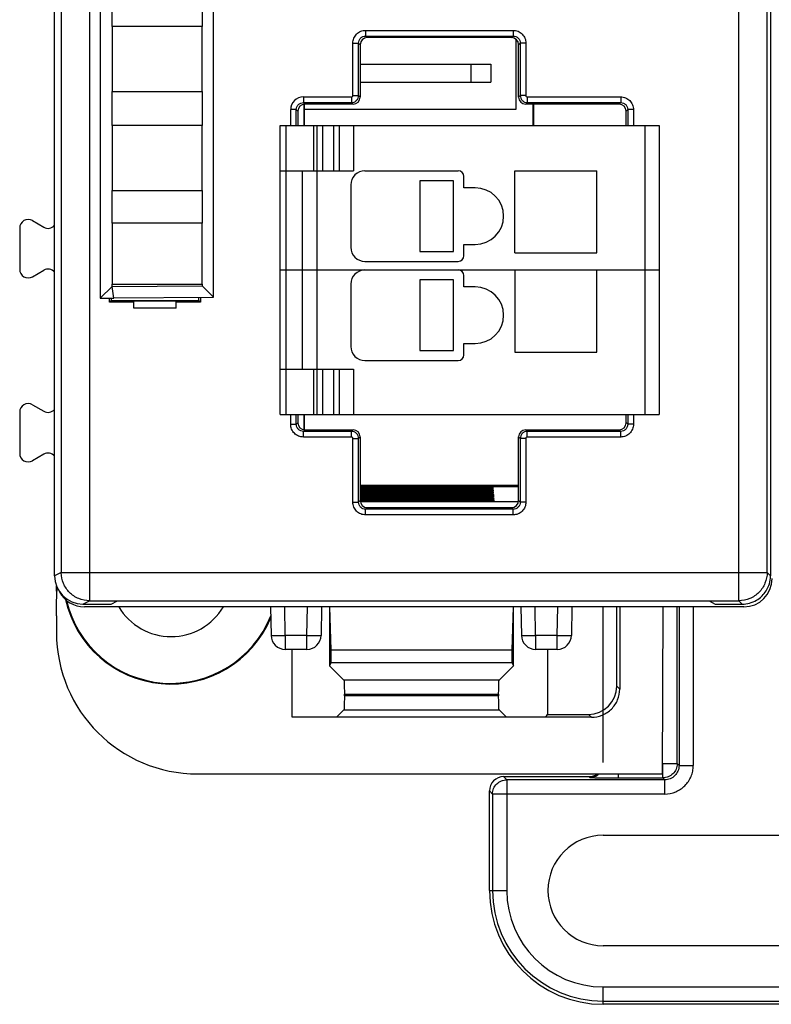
# Model space of a CAD drawing. Header units: millimetres. Extents: x 0 to 420, y 0 to 297.
# Tile 60 of 76: x 234 to 261, y 130 to 165. Entities that reach past the tile are written whole.
import ezdxf

# ---------------------------------------------------------------- set-up
doc = ezdxf.new("R2010")
doc.units = ezdxf.units.MM
doc.header["$LTSCALE"] = 23.1
doc.layers.get('0').update_dxf_attribs({"linetype": 'CONTINUOUS'})
doc.layers.add('1', color=7, linetype='CONTINUOUS')

msp = doc.modelspace()

# ---------------------------------------------------------------- linework, layer by layer
at = {"color": 9, "linetype": 'CONTINUOUS'}
for p, q in [((236.4791, 234.49753), (236.4791, 144.73331)), ((259.42546, 144.73331), (259.42546, 234.49753)), ((235.47926, 233.49757), (235.47926, 145.73327)), ((246.23704, 164.87642), (246.23704, 164.67654)), ((246.23704, 164.87642), (251.44958, 164.87642)), ((251.44958, 164.87642), (251.44958, 164.67654)), ((246.29316, 164.62042), (246.23704, 164.67654)), ((246.23704, 164.67654), (251.44958, 164.67654)), ((251.39346, 164.62042), (251.44958, 164.67654)), ((245.78731, 162.57638), (245.78731, 164.42669)), ((245.78731, 164.42669), (245.98719, 164.42669)), ((245.98719, 162.57639), (245.98719, 164.42669)), ((245.98719, 164.42669), (246.04331, 164.37057)), ((251.69943, 164.42669), (251.64331, 164.37057)), ((251.69943, 164.42669), (251.69943, 162.57639)), ((251.8993, 164.42669), (251.69943, 164.42669)), ((251.8993, 164.42669), (251.8993, 162.57638)), ((249.95114, 163.68042), (249.95114, 163.05042)), ((244.03704, 162.52642), (244.03704, 162.32654)), ((244.03704, 162.52642), (245.73735, 162.52642)), ((245.73734, 162.52642), (245.73734, 162.32654)), ((245.78731, 162.57639), (245.98719, 162.57639)), ((246.04331, 162.52027), (245.98719, 162.57639)), ((251.64331, 162.52027), (251.69943, 162.57639)), ((251.8993, 162.57639), (251.69943, 162.57639)), ((251.94927, 162.52642), (251.94927, 162.32654)), ((251.94927, 162.52642), (255.24958, 162.52642)), ((255.24958, 162.52642), (255.24958, 162.32654)), ((243.58731, 161.51542), (243.58731, 162.07669)), ((243.78719, 162.07669), (243.58731, 162.07669)), ((243.78719, 162.07669), (243.84331, 162.02057)), ((243.78719, 161.51542), (243.78719, 162.07669)), ((244.09316, 162.27042), (244.03704, 162.32654)), ((244.03704, 162.32654), (245.73734, 162.32654)), ((245.73734, 162.32654), (245.79346, 162.27042)), ((251.94927, 162.32654), (251.89316, 162.27042)), ((251.94927, 162.32654), (255.24958, 162.32654)), ((255.19346, 162.27042), (255.24958, 162.32654)), ((255.49943, 162.07669), (255.44331, 162.02057)), ((255.49943, 162.07669), (255.49943, 161.51542)), ((255.6993, 162.07669), (255.49943, 162.07669)), ((255.6993, 162.07669), (255.6993, 161.51542)), ((243.41114, 161.51542), (243.41114, 151.31542)), ((244.41114, 159.91542), (244.41114, 161.51542)), ((244.71114, 161.51542), (244.71114, 159.91542)), ((245.11114, 159.91542), (245.11114, 161.51542)), ((245.81114, 161.51542), (245.81114, 159.91542)), ((256.11114, 151.31542), (256.11114, 161.51542)), ((244.51114, 159.91542), (244.51114, 152.91542)), ((244.41114, 151.31542), (244.41114, 152.91542)), ((244.71114, 152.91542), (244.71114, 151.31542)), ((245.11114, 151.31542), (245.11114, 152.91542)), ((245.81114, 152.91542), (245.81114, 151.31542)), ((243.58731, 150.96415), (243.58731, 151.31542)), ((243.78719, 150.96415), (243.78719, 151.31542)), ((255.49943, 151.31542), (255.49943, 150.96415)), ((255.6993, 151.31542), (255.6993, 150.96415)), ((243.58731, 150.96415), (243.78719, 150.96415)), ((243.78719, 150.96415), (243.84331, 151.02027)), ((255.49943, 150.96415), (255.44331, 151.02027)), ((255.6993, 150.96415), (255.49943, 150.96415)), ((244.09316, 150.77042), (244.03704, 150.71431)), ((244.03704, 150.51443), (244.03704, 150.71431)), ((245.73734, 150.71431), (244.03704, 150.71431)), ((245.73734, 150.71431), (245.79346, 150.77042)), ((245.73734, 150.51443), (245.73734, 150.71431)), ((251.94927, 150.71431), (251.89316, 150.77042)), ((251.94927, 150.51443), (251.94927, 150.71431)), ((255.24958, 150.71431), (251.94927, 150.71431)), ((255.19346, 150.77042), (255.24958, 150.71431)), ((255.24958, 150.51443), (255.24958, 150.71431)), ((245.73735, 150.51443), (244.03704, 150.51443)), ((245.78731, 148.21415), (245.78731, 150.46446)), ((245.78731, 150.46446), (245.98719, 150.46446)), ((246.04331, 150.52057), (245.98719, 150.46446)), ((245.98719, 148.21415), (245.98719, 150.46446)), ((251.64331, 150.52057), (251.69943, 150.46446)), ((251.69943, 150.46446), (251.69943, 148.21415)), ((251.8993, 150.46446), (251.69943, 150.46446)), ((251.8993, 150.46446), (251.8993, 148.21415)), ((255.24958, 150.51443), (251.94927, 150.51443)), ((245.78731, 148.21415), (245.98719, 148.21415)), ((245.98719, 148.21415), (246.04331, 148.27027)), ((251.69943, 148.21415), (251.64331, 148.27027)), ((251.8993, 148.21415), (251.69943, 148.21415)), ((246.29316, 148.02042), (246.23704, 147.96431)), ((246.23704, 147.76443), (246.23704, 147.96431)), ((251.44958, 147.96431), (246.23704, 147.96431)), ((251.39346, 148.02042), (251.44958, 147.96431)), ((251.44958, 147.76443), (251.44958, 147.96431)), ((251.44958, 147.76443), (246.23704, 147.76443)), ((235.47926, 145.73327), (235.24331, 145.61531)), ((235.47926, 145.73327), (260.42542, 145.73327)), ((260.54331, 145.61538), (260.42542, 145.73333)), ((236.24331, 144.61542), (236.4791, 144.73331)), ((259.42546, 144.73331), (259.54335, 144.61542)), ((243.3957, 143.50707), (243.37804, 144.51542)), ((244.16048, 143.50707), (244.17808, 144.51542)), ((252.24363, 143.50707), (252.22596, 144.51542)), ((253.0084, 143.50707), (253.026, 144.51542)), ((257.24347, 138.97914), (257.24347, 144.51542)), ((257.31044, 144.51542), (257.31044, 138.91218)), ((257.81286, 144.51542), (257.81286, 138.91218)), ((243.39564, 143.50707), (243.39564, 143.01542)), ((244.16048, 143.50707), (243.3957, 143.50707)), ((244.1605, 143.01542), (244.1605, 143.50707)), ((252.24357, 143.50707), (252.24357, 143.01542)), ((253.0084, 143.50707), (252.24363, 143.50707)), ((253.00843, 143.01542), (253.00843, 143.50707)), ((250.95418, 141.93227), (245.4681, 141.93227)), ((255.11114, 141.71958), (255.2159, 141.61481)), ((250.93733, 141.379), (245.48495, 141.37563)), ((245.4681, 140.87794), (250.95418, 140.87794)), ((254.21651, 140.61542), (254.11175, 140.72018)), ((256.74105, 138.97914), (257.24347, 138.97914)), ((256.74105, 138.47672), (256.74105, 138.97914)), ((257.31044, 138.91218), (257.24347, 138.97914)), ((257.31044, 138.91218), (257.81286, 138.91218)), ((251.22423, 138.40975), (251.11356, 138.52042)), ((256.80802, 138.40975), (251.22423, 138.40975)), ((251.22423, 138.40975), (251.22423, 134.50042)), ((254.12871, 138.52042), (254.15518, 138.49396)), ((255.15985, 138.47672), (256.74105, 138.47672)), ((255.16003, 138.61542), (255.16003, 138.47672)), ((256.74105, 138.47672), (256.80802, 138.40975)), ((256.80802, 137.90733), (256.80802, 138.40975)), ((250.61114, 138.018), (250.72181, 137.90733)), ((256.80802, 137.90733), (250.72181, 137.90733)), ((250.72181, 137.90733), (250.72181, 134.50042)), ((250.61114, 134.50042), (251.22423, 134.50042)), ((254.63114, 131.09352), (266.69114, 131.09352)), ((254.63114, 130.48042), (254.63114, 131.09352)), ((254.63114, 130.59109), (266.69114, 130.59109))]:
    msp.add_line(p, q, dxfattribs=at)
at = {"color": 7, "linetype": 'CONTINUOUS'}
for p, q in [((235.24331, 145.61531), (235.24331, 233.61554)), ((260.42542, 145.73333), (260.42542, 233.49755)), ((260.54331, 233.61543), (260.54331, 145.61538)), ((236.86114, 224.813), (236.86114, 155.42027)), ((240.86114, 155.44905), (240.86114, 224.78006)), ((237.28126, 165.01542), (237.28126, 166.21542)), ((240.45701, 166.21542), (240.45701, 165.01542)), ((237.28114, 165.01542), (237.28114, 162.71542)), ((240.45714, 165.01542), (237.28114, 165.01542)), ((240.45714, 162.71542), (240.45714, 165.01542)), ((251.39346, 164.62042), (246.29316, 164.62042)), ((251.56114, 162.09542), (251.56114, 164.55558)), ((246.04331, 164.37057), (246.04331, 162.52027)), ((251.64331, 162.52027), (251.64331, 164.37057)), ((246.04331, 163.68042), (250.66614, 163.68042)), ((250.66614, 163.68042), (250.66614, 163.05042)), ((246.04331, 163.05042), (250.66614, 163.05042)), ((237.28114, 162.71542), (240.45714, 162.71542)), ((237.28126, 161.51542), (237.28126, 162.71542)), ((240.45701, 162.71542), (240.45701, 161.51542)), ((244.06114, 162.27042), (244.06114, 161.51542)), ((244.06114, 162.09542), (251.56114, 162.09542)), ((245.79346, 162.27042), (244.09316, 162.27042)), ((255.19346, 162.27042), (251.89316, 162.27042)), ((252.16114, 161.51542), (252.16114, 162.27042)), ((252.17423, 162.27042), (252.17423, 161.51542)), ((243.84331, 162.02057), (243.84331, 161.51542)), ((255.44331, 161.51542), (255.44331, 162.02057)), ((237.28114, 161.51542), (237.28114, 159.21542)), ((240.45714, 161.51542), (237.28114, 161.51542)), ((240.45714, 159.21542), (240.45714, 161.51542)), ((243.21114, 151.31542), (243.21114, 161.51542)), ((243.21114, 161.51542), (256.61114, 161.51542)), ((244.51114, 161.51542), (244.51114, 159.91542)), ((245.31114, 159.91542), (245.31114, 161.51542)), ((256.61114, 161.51542), (256.61114, 151.31542)), ((243.21114, 159.91542), (245.81114, 159.91542)), ((244.01114, 152.91542), (244.01114, 159.91542)), ((246.21114, 159.91542), (249.51114, 159.91542)), ((249.71114, 159.31542), (249.71114, 159.71542)), ((251.51114, 157.01542), (251.51114, 159.91542)), ((251.51114, 159.91542), (254.41114, 159.91542)), ((254.41114, 157.01542), (254.41114, 159.91542)), ((245.71114, 159.41542), (245.71114, 157.21542)), ((248.14644, 159.56542), (248.14644, 157.06542)), ((249.34644, 159.56542), (248.14644, 159.56542)), ((249.34644, 157.06542), (249.34644, 159.56542)), ((250.11114, 159.31542), (249.71114, 159.31542)), ((237.28114, 159.21542), (240.45714, 159.21542)), ((237.28126, 158.06542), (237.28126, 159.21542)), ((240.45701, 159.21542), (240.45701, 158.06542)), ((234.01114, 157.89589), (234.01114, 156.43496)), ((234.46107, 158.15565), (234.8612, 157.92464)), ((237.28114, 158.06542), (237.28114, 155.91542)), ((240.45714, 158.06542), (237.28114, 158.06542)), ((240.45714, 155.91542), (240.45714, 158.06542)), ((249.71114, 156.91542), (249.71114, 157.31542)), ((249.71114, 157.31542), (250.11114, 157.31542)), ((248.14644, 157.06542), (249.34644, 157.06542)), ((251.51114, 157.01542), (254.41114, 157.01542)), ((246.21114, 156.71542), (249.51114, 156.71542)), ((234.46107, 156.17519), (234.8612, 156.40621)), ((243.21114, 156.41542), (256.61114, 156.41542)), ((249.71114, 155.81542), (249.71114, 156.21542)), ((251.51114, 156.41542), (251.51114, 153.51542)), ((254.41114, 153.51542), (254.41114, 156.41542)), ((236.86114, 155.42027), (237.28128, 155.83557)), ((237.28114, 155.91542), (240.45714, 155.91542)), ((237.28128, 155.83557), (237.28126, 155.91542)), ((237.28128, 155.83557), (240.45675, 155.85147)), ((237.34392, 155.41542), (237.28128, 155.83557)), ((240.45701, 155.91542), (240.45699, 155.8532)), ((240.45699, 155.8532), (240.86114, 155.44905)), ((245.71114, 155.91542), (245.71114, 153.71542)), ((248.14644, 156.06542), (248.14644, 153.56542)), ((249.34644, 156.06542), (248.14644, 156.06542)), ((249.34644, 153.56542), (249.34644, 156.06542)), ((250.11114, 155.81542), (249.71114, 155.81542)), ((240.86114, 155.446), (237.34392, 155.41542)), ((240.34331, 155.34042), (240.34331, 155.4415)), ((240.40617, 155.44204), (240.40617, 155.27757)), ((236.86048, 155.41963), (237.34392, 155.41542)), ((237.18045, 155.27757), (237.18045, 155.41684)), ((237.24331, 155.34042), (237.18045, 155.27757)), ((238.04331, 155.27757), (237.18045, 155.27757)), ((237.24331, 155.4163), (237.24331, 155.34042)), ((237.24331, 155.34042), (240.34331, 155.34042)), ((238.04331, 155.06542), (238.04331, 155.30936)), ((239.54331, 155.30936), (238.04331, 155.30936)), ((239.54331, 155.06542), (239.54331, 155.30936)), ((240.40617, 155.27757), (239.54331, 155.27757)), ((240.40617, 155.27757), (240.34331, 155.34042)), ((239.54331, 155.06542), (238.04331, 155.06542)), ((249.71114, 153.41542), (249.71114, 153.81542)), ((249.71114, 153.81542), (250.11114, 153.81542)), ((248.14644, 153.56542), (249.34644, 153.56542)), ((251.51114, 153.51542), (254.41114, 153.51542)), ((246.21114, 153.21542), (249.51114, 153.21542)), ((243.21114, 152.91542), (245.81114, 152.91542)), ((244.51114, 152.91542), (244.51114, 151.31542)), ((245.31114, 151.31542), (245.31114, 152.91542)), ((234.46107, 151.65565), (234.8612, 151.42464)), ((234.01114, 151.39589), (234.01114, 149.93496)), ((243.21114, 151.31542), (256.61114, 151.31542)), ((243.84331, 151.31542), (243.84331, 151.02027)), ((244.06114, 151.31542), (244.06114, 150.77042)), ((255.44331, 151.02027), (255.44331, 151.31542)), ((244.09316, 150.77042), (245.79346, 150.77042)), ((251.89316, 150.77042), (255.19346, 150.77042)), ((246.04331, 150.52057), (246.04331, 148.27027)), ((251.64331, 148.27027), (251.64331, 150.52057)), ((234.8612, 149.90621), (234.46107, 149.67519)), ((246.04331, 148.81542), (251.64331, 148.81542)), ((246.04331, 148.77222), (251.65204, 148.77222)), ((246.04331, 148.74345), (250.73207, 148.74345)), ((250.73599, 148.68734), (246.04331, 148.68734)), ((246.04331, 148.66862), (250.7373, 148.66862)), ((250.74118, 148.61313), (246.04331, 148.61313)), ((246.04331, 148.59447), (250.74249, 148.59447)), ((250.74637, 148.53892), (246.04331, 148.53892)), ((246.04331, 148.52032), (250.74767, 148.52032)), ((250.73207, 148.74345), (250.73599, 148.68734)), ((250.7373, 148.66862), (250.74118, 148.61313)), ((250.74249, 148.59447), (250.74637, 148.53892)), ((250.74767, 148.52032), (250.75156, 148.46472)), ((250.75156, 148.46472), (246.04331, 148.46472)), ((246.04331, 148.44617), (250.75286, 148.44617)), ((250.75675, 148.39051), (246.04331, 148.39051)), ((246.04331, 148.37202), (250.75804, 148.37202)), ((250.76194, 148.31631), (246.04331, 148.31631)), ((246.04331, 148.29787), (250.76323, 148.29787)), ((250.76717, 148.24146), (246.04331, 148.24146)), ((251.64331, 148.22854), (246.04331, 148.22854)), ((250.75286, 148.44617), (250.75675, 148.39051)), ((250.75804, 148.37202), (250.76194, 148.31631)), ((250.76323, 148.29787), (250.76717, 148.24146)), ((246.29316, 148.02042), (251.39346, 148.02042)), ((235.31114, 145.06723), (235.31114, 145.24704)), ((235.33592, 145.18834), (235.3286, 145.06723)), ((236.4791, 144.73331), (259.42546, 144.73331)), ((237.24331, 144.61542), (237.46539, 144.72447)), ((258.38968, 144.71542), (237.44696, 144.71542)), ((258.37125, 144.72448), (258.59331, 144.61542)), ((236.24331, 144.61542), (237.24331, 144.61542)), ((259.60204, 144.51542), (236.30204, 144.51542)), ((242.87811, 144.51542), (242.89572, 143.5067)), ((244.67804, 144.51542), (244.66043, 143.5067)), ((244.96114, 144.51542), (244.96114, 142.43923)), ((245.01525, 142.99166), (244.96918, 144.51542)), ((251.45309, 144.51542), (251.40703, 142.99166)), ((251.46114, 142.43923), (251.46114, 144.51542)), ((251.72604, 144.51542), (251.74364, 143.5067)), ((253.52596, 144.51542), (253.50835, 143.5067)), ((254.63114, 139.02285), (254.63114, 144.51542)), ((255.11114, 141.71958), (255.11114, 144.51542)), ((255.2159, 144.51542), (255.2159, 141.61481)), ((256.72133, 138.61542), (256.74707, 144.51542)), ((258.59331, 144.61542), (259.54335, 144.61542)), ((235.31114, 144.20121), (235.31114, 143.60466)), ((244.15992, 143.01542), (243.39564, 143.01542)), ((243.63569, 140.61542), (243.63569, 143.01542)), ((245.01525, 142.54749), (245.01525, 142.99166)), ((251.40703, 142.99166), (245.01525, 142.99166)), ((251.40703, 142.99166), (251.40703, 142.54749)), ((253.00843, 143.01542), (252.24415, 143.01542)), ((252.66114, 143.01542), (252.66114, 140.72018)), ((245.01525, 142.54749), (244.96114, 142.43923)), ((244.96114, 142.43923), (245.4681, 141.93227)), ((245.01525, 142.54749), (251.40703, 142.54749)), ((250.95418, 141.93227), (251.46114, 142.43923)), ((251.40703, 142.54749), (251.46114, 142.43923)), ((245.48495, 141.43063), (250.93733, 141.43598)), ((245.48495, 141.37563), (245.48495, 141.43063)), ((250.93733, 141.43598), (250.93733, 141.379)), ((245.4681, 140.87794), (245.20558, 140.61542)), ((251.21669, 140.61542), (250.95418, 140.87794)), ((254.21651, 140.61542), (243.63569, 140.61542)), ((252.60877, 140.61542), (252.66114, 140.72018)), ((252.66114, 140.72018), (254.11175, 140.72018)), ((240.30038, 138.61542), (256.72133, 138.61542)), ((251.11356, 138.52042), (254.12871, 138.52042)), ((250.61114, 134.50042), (250.61114, 138.018)), ((254.63114, 136.45078), (266.69114, 136.45078)), ((266.69114, 132.55006), (254.63114, 132.55006)), ((266.69114, 130.48042), (254.63114, 130.48042))]:
    msp.add_line(p, q, dxfattribs=at)
at = {"color": 9, "linetype": 'CONTINUOUS'}
for centre, radius, start, end in [((244.03697, 162.07676), 0.44966, 89.991714, 180.00847), ((236.47936, 145.73343), 1.0001, 180.008735, 181.008444), ((254.63114, 134.50042), 3.90933, 180, 270), ((254.63114, 134.50042), 3.40691, 180, 270)]:
    msp.add_arc(centre, radius, start, end, dxfattribs=at)
at = {"color": 7, "linetype": 'CONTINUOUS'}
for centre, radius, start, end in [((246.21114, 159.41542), 0.5, 90, 180), ((249.51114, 159.71542), 0.2, 0, 90), ((250.11114, 158.31542), 1, 270, 90), ((246.21114, 157.21542), 0.5, 180, 270), ((249.51114, 156.91542), 0.2, 270, 360), ((246.21114, 155.91542), 0.5, 90, 180), ((249.51114, 156.21542), 0.2, 0, 90), ((250.11114, 154.81542), 1, 270, 90), ((246.21114, 153.71542), 0.5, 180, 270), ((249.51114, 153.41542), 0.2, 270, 360), ((259.60204, 145.51542), 1, 270, 360), ((259.53796, 145.61646), 1.00541, 340.060526, 354.903838), ((259.54656, 145.61549), 0.99675, 354.915156, 359.993427), ((236.30204, 145.51542), 1, 208.25221, 270), ((239.36114, 145.61542), 3.82444, 192.723304, 336.744791), ((239.36114, 145.61542), 3.8, 193.225021, 338.055598), ((259.53996, 145.61992), 1.00558, 300.038942, 313.585327), ((259.5502, 145.60855), 0.99029, 313.609909, 314.999309), ((239.36114, 145.61542), 2.15, 210.790192, 329.209808), ((243.39564, 143.51542), 0.5, 180.999998, 269.999923), ((244.1605, 143.51542), 0.5, 270.000086, 359.00004), ((252.24357, 143.51542), 0.5, 180.999962, 270.000005), ((253.00843, 143.51542), 0.5, 270, 359), ((254.63114, 134.50042), 1.95036, 90, 270), ((254.63114, 134.50042), 4.02, 180, 270)]:
    msp.add_arc(centre, radius, start, end, dxfattribs=at)
for centre, major_axis, ratio, start_param, end_param in [((246.29346, 164.37027), (0.17699, -0.17699), 0.99878277, 2.35680348, 3.92638183), ((251.39316, 164.37027), (0.17699, 0.17699), 0.99878277, -0.78478918, 0.78478918), ((245.79316, 162.52057), (-0.17699, 0.17699), 0.99878277, 8.63998878, 10.20956714), ((251.89346, 162.52057), (0.17699, 0.17699), 0.99878277, 8.63998878, 10.20956714), ((244.09346, 162.02027), (0.17699, -0.17699), 0.99878277, 2.35680348, 3.92638183), ((255.19316, 162.02027), (0.17699, 0.17699), 0.99878277, -0.78478918, 0.78478918), ((234.31118, 157.89573), (-0.15009, 0.25997), 0.9993912, 5.2362515, 7.33011912), ((235.01109, 158.18456), (-0.15009, 0.25997), 0.9993912, 8.37784415, 9.77672679), ((235.01109, 156.14628), (0.15009, 0.25997), 0.9993912, 5.93088331, 7.33011912), ((234.31118, 156.43512), (0.15009, 0.25997), 0.9993912, -4.18852647, -2.09465884), ((234.31118, 151.39573), (-0.15009, 0.25997), 0.9993912, -1.04693391, 1.04693391), ((235.01109, 151.68456), (-0.15009, 0.25997), 0.9993912, 8.37784405, 9.77672688), ((244.09346, 151.02057), (0.17699, 0.17699), 0.99878277, 2.35680348, 3.92638183), ((255.19316, 151.02057), (-0.17699, 0.17699), 0.99878277, -3.92638183, -2.35680348), ((245.79316, 150.52027), (-0.17699, -0.17699), 0.99878277, 2.35680348, 3.92638183), ((251.89346, 150.52027), (0.17699, -0.17699), 0.99878277, 8.63998878, 10.20956714), ((234.31118, 149.93512), (0.15009, 0.25997), 0.9993912, 2.09465914, 4.18852617), ((235.01109, 149.64628), (0.15009, 0.25997), 0.9993912, 5.93088361, 7.33011882), ((246.29346, 148.27057), (0.17699, 0.17699), 0.99878277, 2.35680348, 3.92638183), ((251.39316, 148.27057), (-0.17699, 0.17699), 0.99878277, -3.92638183, -2.35680348), ((236.24346, 145.61546), (0.89461, 0.44727), 0.99980964, 2.67805165, 4.24869568), ((240.3019, 143.60618), (3.52954, 3.52954), 0.99969546, 2.35632141, 3.9268639), ((254.11053, 141.72079), (-0.70797, 0.70797), 0.99878277, 2.35680348, 3.92638183), ((251.11371, 138.01785), (-0.35543, 0.35543), 0.99969546, -0.78524587, 0.78524587), ((254.12856, 139.023), (-0.35543, 0.35543), 0.99969546, -3.92683852, -3.30215299)]:
    msp.add_ellipse(centre, major_axis=major_axis, ratio=ratio, start_param=start_param, end_param=end_param, dxfattribs=at)
at = {"color": 9, "linetype": 'CONTINUOUS'}
for points, knots in [([(245.78731, 164.42669), (245.78715, 164.48517), (245.81067, 164.60347), (245.91076, 164.75294), (246.06026, 164.85311), (246.17856, 164.87642), (246.23704, 164.87642)], [0, 0, 0, 0, 0.24991409, 0.49998296, 0.75006623, 1, 1, 1, 1]), ([(251.44958, 164.87642), (251.50806, 164.87658), (251.62636, 164.85306), (251.77582, 164.75297), (251.87599, 164.60347), (251.8993, 164.48518), (251.8993, 164.42669)], [0, 0, 0, 0, 0.24991412, 0.49998299, 0.75006626, 1, 1, 1, 1]), ([(245.98723, 164.42669), (245.98711, 164.45919), (246.00032, 164.52479), (246.03734, 164.58044), (246.06026, 164.60347)], [0, 0, 0, 0, 0.50007702, 1, 1, 1, 1]), ([(246.06026, 164.60347), (246.08319, 164.62649), (246.13887, 164.66366), (246.20452, 164.67657), (246.23704, 164.67654)], [0, 0, 0, 0, 0.49978137, 1, 1, 1, 1]), ([(251.44958, 164.6765), (251.48208, 164.67662), (251.54768, 164.66341), (251.60333, 164.62639), (251.62635, 164.60347)], [0, 0, 0, 0, 0.50007702, 1, 1, 1, 1]), ([(251.62635, 164.60347), (251.64938, 164.58054), (251.68654, 164.52486), (251.69946, 164.45921), (251.69943, 164.42669)], [0, 0, 0, 0, 0.49978137, 1, 1, 1, 1]), ([(245.73734, 162.32655), (245.76981, 162.3265), (245.83528, 162.33999), (245.89093, 162.37687), (245.91393, 162.3998)], [0, 0, 0, 0, 0.49991672, 1, 1, 1, 1]), ([(245.73735, 162.52642), (245.75009, 162.52638), (245.77666, 162.53708), (245.78731, 162.56363), (245.78731, 162.57638)], [0, 0, 0, 0, 0.499899, 1, 1, 1, 1]), ([(245.91393, 162.3998), (245.93693, 162.42274), (245.97412, 162.47833), (245.98716, 162.54391), (245.98719, 162.57639)], [0, 0, 0, 0, 0.50007252, 1, 1, 1, 1]), ([(251.69944, 162.57639), (251.69938, 162.54392), (251.71287, 162.47845), (251.74976, 162.4228), (251.77269, 162.3998)], [0, 0, 0, 0, 0.49991672, 1, 1, 1, 1]), ([(251.77269, 162.3998), (251.79563, 162.3768), (251.85122, 162.33961), (251.91679, 162.32657), (251.94927, 162.32654)], [0, 0, 0, 0, 0.50007252, 1, 1, 1, 1]), ([(251.8993, 162.57638), (251.89927, 162.56364), (251.90997, 162.53707), (251.93652, 162.52642), (251.94927, 162.52642)], [0, 0, 0, 0, 0.499899, 1, 1, 1, 1]), ([(255.24958, 162.52642), (255.30806, 162.52658), (255.42636, 162.50306), (255.57583, 162.40297), (255.676, 162.25347), (255.6993, 162.13517), (255.6993, 162.07669)], [0, 0, 0, 0, 0.24991409, 0.49998296, 0.75006623, 1, 1, 1, 1]), ([(243.78719, 162.07669), (243.78716, 162.10922), (243.80006, 162.17489), (243.83732, 162.23047), (243.8603, 162.25344)], [0, 0, 0, 0, 0.50035008, 1, 1, 1, 1]), ([(243.8603, 162.25344), (243.88327, 162.27641), (243.93882, 162.31374), (244.00452, 162.32657), (244.03704, 162.32654)], [0, 0, 0, 0, 0.49976204, 1, 1, 1, 1]), ([(255.24958, 162.3265), (255.28208, 162.32662), (255.34768, 162.31341), (255.40333, 162.27639), (255.42635, 162.25347)], [0, 0, 0, 0, 0.50007702, 1, 1, 1, 1]), ([(255.42635, 162.25347), (255.44938, 162.23054), (255.48654, 162.17486), (255.49946, 162.10921), (255.49943, 162.07669)], [0, 0, 0, 0, 0.49978137, 1, 1, 1, 1]), ([(244.03704, 150.51443), (243.97856, 150.51426), (243.86026, 150.53779), (243.71079, 150.63787), (243.61062, 150.78737), (243.58731, 150.90567), (243.58731, 150.96415)], [0, 0, 0, 0, 0.24991409, 0.49998296, 0.75006623, 1, 1, 1, 1]), ([(243.86026, 150.78738), (243.83724, 150.8103), (243.80007, 150.86599), (243.78716, 150.93163), (243.78719, 150.96415)], [0, 0, 0, 0, 0.49978137, 1, 1, 1, 1]), ([(255.6993, 150.96415), (255.69947, 150.90568), (255.67595, 150.78738), (255.57586, 150.63791), (255.42636, 150.53774), (255.30806, 150.51443), (255.24958, 150.51443)], [0, 0, 0, 0, 0.24991412, 0.49998299, 0.75006626, 1, 1, 1, 1]), ([(255.49939, 150.96415), (255.49951, 150.93165), (255.4863, 150.86605), (255.44928, 150.8104), (255.42635, 150.78738)], [0, 0, 0, 0, 0.50007702, 1, 1, 1, 1]), ([(244.03704, 150.71435), (244.00454, 150.71422), (243.93894, 150.72744), (243.88329, 150.76445), (243.86026, 150.78738)], [0, 0, 0, 0, 0.50007702, 1, 1, 1, 1]), ([(245.91393, 150.64104), (245.89099, 150.66405), (245.8354, 150.70124), (245.76982, 150.71427), (245.73734, 150.71431)], [0, 0, 0, 0, 0.50007252, 1, 1, 1, 1]), ([(245.98718, 150.46446), (245.98723, 150.49692), (245.97375, 150.56239), (245.93686, 150.61805), (245.91393, 150.64104)], [0, 0, 0, 0, 0.49991672, 1, 1, 1, 1]), ([(251.77269, 150.64104), (251.74968, 150.6181), (251.7125, 150.56251), (251.69946, 150.49694), (251.69943, 150.46446)], [0, 0, 0, 0, 0.50007252, 1, 1, 1, 1]), ([(251.94927, 150.7143), (251.91681, 150.71435), (251.85134, 150.70086), (251.79568, 150.66398), (251.77269, 150.64104)], [0, 0, 0, 0, 0.49991672, 1, 1, 1, 1]), ([(255.42635, 150.78738), (255.40343, 150.76435), (255.34774, 150.72719), (255.2821, 150.71427), (255.24958, 150.71431)], [0, 0, 0, 0, 0.49978137, 1, 1, 1, 1]), ([(245.78731, 150.46446), (245.78735, 150.47721), (245.77665, 150.50378), (245.7501, 150.51443), (245.73735, 150.51443)], [0, 0, 0, 0, 0.499899, 1, 1, 1, 1]), ([(251.94927, 150.51443), (251.93652, 150.51446), (251.90996, 150.50377), (251.8993, 150.47721), (251.8993, 150.46446)], [0, 0, 0, 0, 0.499899, 1, 1, 1, 1]), ([(246.23704, 147.76443), (246.17856, 147.76426), (246.06026, 147.78778), (245.91079, 147.88787), (245.81062, 148.03737), (245.78731, 148.15567), (245.78731, 148.21415)], [0, 0, 0, 0, 0.24991412, 0.49998299, 0.75006626, 1, 1, 1, 1]), ([(246.06026, 148.03738), (246.03724, 148.0603), (246.00007, 148.11599), (245.98716, 148.18163), (245.98719, 148.21415)], [0, 0, 0, 0, 0.49978137, 1, 1, 1, 1]), ([(251.8993, 148.21415), (251.89947, 148.15567), (251.87595, 148.03737), (251.77586, 147.88791), (251.62636, 147.78774), (251.50806, 147.76443), (251.44958, 147.76443)], [0, 0, 0, 0, 0.24991409, 0.49998296, 0.75006623, 1, 1, 1, 1]), ([(251.69939, 148.21415), (251.69951, 148.18165), (251.6863, 148.11605), (251.64928, 148.0604), (251.62635, 148.03738)], [0, 0, 0, 0, 0.50007702, 1, 1, 1, 1]), ([(246.23704, 147.96435), (246.20454, 147.96422), (246.13894, 147.97744), (246.08329, 148.01445), (246.06026, 148.03738)], [0, 0, 0, 0, 0.50007702, 1, 1, 1, 1]), ([(251.62635, 148.03738), (251.60343, 148.01435), (251.54774, 147.97719), (251.4821, 147.96427), (251.44958, 147.96431)], [0, 0, 0, 0, 0.49978137, 1, 1, 1, 1]), ([(235.77216, 145.02625), (235.68222, 145.1162), (235.53561, 145.33276), (235.48165, 145.58866), (235.47941, 145.71582)], [0, 0, 0, 0, 0.50003242, 1, 1, 1, 1]), ([(260.42542, 145.7333), (260.42541, 145.60324), (260.37365, 145.34054), (260.22448, 145.11819), (260.13251, 145.02622)], [0, 0, 0, 0, 0.49999239, 1, 1, 1, 1]), ([(236.4791, 144.73331), (236.34907, 144.73333), (236.08641, 144.78512), (235.86411, 144.93429), (235.77216, 145.02625)], [0, 0, 0, 0, 0.49998098, 1, 1, 1, 1]), ([(260.13251, 145.02622), (260.04055, 144.93426), (259.8182, 144.78509), (259.55551, 144.73332), (259.42546, 144.73331)], [0, 0, 0, 0, 0.50000613, 1, 1, 1, 1]), ([(242.89572, 143.5067), (242.89574, 143.50584), (242.90067, 143.50602), (242.9063, 143.50474), (242.91909, 143.50456), (242.93518, 143.50391), (242.95626, 143.50358), (242.99232, 143.50315), (243.02148, 143.50308), (243.0422, 143.50308)], [0, 0, 0, 0, 0.01745489, 0.06685373, 0.14825212, 0.26101821, 0.40408794, 0.57628758, 1, 1, 1, 1]), ([(243.0422, 143.50308), (243.06744, 143.50308), (243.18528, 143.50352), (243.3031, 143.50508), (243.39568, 143.5067)], [0, 0, 0, 0, 0.21425581, 1, 1, 1, 1]), ([(244.16047, 143.5067), (244.19298, 143.50613), (244.3108, 143.50429), (244.42864, 143.50308), (244.51398, 143.50308)], [0, 0, 0, 0, 0.27586853, 1, 1, 1, 1]), ([(244.51398, 143.50308), (244.53469, 143.50308), (244.56386, 143.50315), (244.59992, 143.50358), (244.621, 143.50391), (244.63708, 143.50456), (244.64987, 143.50474), (244.65548, 143.50602), (244.66042, 143.50585), (244.66043, 143.5067)], [0, 0, 0, 0, 0.42382976, 0.59606134, 0.73914347, 0.85189928, 0.93326214, 0.98260593, 1, 1, 1, 1]), ([(251.74364, 143.5067), (251.74365, 143.50585), (251.74859, 143.50602), (251.7542, 143.50474), (251.76699, 143.50456), (251.78308, 143.50391), (251.80415, 143.50358), (251.84021, 143.50315), (251.86938, 143.50308), (251.8901, 143.50308)], [0, 0, 0, 0, 0.01739409, 0.06673792, 0.14810081, 0.26085662, 0.40393874, 0.57617031, 1, 1, 1, 1]), ([(251.8901, 143.50308), (251.91534, 143.50308), (252.03319, 143.50352), (252.15102, 143.50508), (252.2436, 143.5067)], [0, 0, 0, 0, 0.21424845, 1, 1, 1, 1]), ([(253.0084, 143.5067), (253.0409, 143.50613), (253.15871, 143.50429), (253.27655, 143.50308), (253.36187, 143.50308)], [0, 0, 0, 0, 0.27586307, 1, 1, 1, 1]), ([(253.36187, 143.50308), (253.38259, 143.50308), (253.41176, 143.50315), (253.44782, 143.50358), (253.46889, 143.50391), (253.48498, 143.50456), (253.49777, 143.50474), (253.5034, 143.50602), (253.50834, 143.50584), (253.50835, 143.5067)], [0, 0, 0, 0, 0.42371242, 0.59591206, 0.73898179, 0.85174788, 0.93314627, 0.98254511, 1, 1, 1, 1]), ([(257.24347, 138.97914), (257.24345, 138.9138), (257.21729, 138.78169), (257.10542, 138.61477), (256.9385, 138.50291), (256.80639, 138.47674), (256.74105, 138.47672)], [0, 0, 0, 0, 0.2500192, 0.50000016, 0.74998105, 1, 1, 1, 1]), ([(256.80802, 137.90733), (256.93872, 137.9072), (257.20291, 137.95998), (257.53653, 138.1833), (257.72355, 138.46272), (257.79996, 138.71479), (257.81262, 138.84651), (257.81286, 138.91218)], [0, 0, 0, 0, 0.24975512, 0.49933094, 0.74905372, 0.87451906, 1, 1, 1, 1]), ([(257.31044, 138.91218), (257.31046, 138.84681), (257.2844, 138.71464), (257.17246, 138.54772), (257.00549, 138.43596), (256.87338, 138.40973), (256.80802, 138.40975)], [0, 0, 0, 0, 0.25006274, 0.50005891, 0.74992501, 1, 1, 1, 1]), ([(250.72181, 137.90733), (250.72183, 137.97267), (250.74799, 138.10478), (250.85986, 138.2717), (251.02678, 138.38357), (251.15889, 138.40973), (251.22423, 138.40975)], [0, 0, 0, 0, 0.2500192, 0.50000016, 0.74998105, 1, 1, 1, 1]), ([(254.15518, 138.49396), (254.21421, 138.49397), (254.33297, 138.51607), (254.43725, 138.57683), (254.48215, 138.6151)], [0, 0, 0, 0, 0.50014357, 1, 1, 1, 1]), ([(254.15518, 138.49396), (254.15569, 138.49343), (254.15803, 138.49293), (254.16232, 138.49206), (254.16916, 138.49131), (254.18277, 138.49007), (254.20558, 138.4887), (254.23958, 138.48715), (254.28224, 138.48567), (254.33316, 138.48425), (254.39187, 138.48291), (254.48405, 138.48119), (254.61402, 138.47941), (254.78416, 138.47788), (254.9684, 138.47693), (255.09524, 138.47672), (255.15985, 138.47672)], [0, 0, 0, 0, 0.00218335, 0.00664544, 0.01342523, 0.02251465, 0.04755061, 0.08153045, 0.12411843, 0.1749562, 0.23356183, 0.29937249, 0.45011528, 0.62146601, 0.80717532, 1, 1, 1, 1])]:
    msp.add_open_spline(points, degree=3, knots=knots, dxfattribs=at)
at = {"color": 7, "linetype": 'CONTINUOUS'}
for points, knots in [([(235.31114, 144.20121), (235.31114, 144.34559), (235.31395, 144.63429), (235.31948, 144.92315), (235.32866, 145.06723)], [0, 0, 0, 0, 0.50000163, 1, 1, 1, 1]), ([(259.54335, 144.61542), (259.63037, 144.61542), (259.80515, 144.63835), (259.968, 144.70587), (260.04335, 144.7494)], [0, 0, 0, 0, 0.49999974, 1, 1, 1, 1]), ([(245.4681, 141.93227), (245.46911, 141.93126), (245.47013, 141.92674), (245.47179, 141.91842), (245.47323, 141.9053), (245.47552, 141.8795), (245.47789, 141.83715), (245.47935, 141.80066), (245.48005, 141.77991)], [0, 0, 0, 0, 0.02812307, 0.08482247, 0.17040165, 0.28434749, 0.59331124, 1, 1, 1, 1]), ([(250.94222, 141.77991), (250.94292, 141.80066), (250.94438, 141.83715), (250.94675, 141.8795), (250.94904, 141.9053), (250.95048, 141.91842), (250.95215, 141.92674), (250.95316, 141.93126), (250.95418, 141.93227)], [0, 0, 0, 0, 0.40668875, 0.7156525, 0.82959834, 0.91517752, 0.97187693, 1, 1, 1, 1]), ([(245.48005, 141.77991), (245.4809, 141.7545), (245.48404, 141.63681), (245.48499, 141.51906), (245.48497, 141.42674)], [0, 0, 0, 0, 0.21589464, 1, 1, 1, 1]), ([(250.93737, 141.44287), (250.93738, 141.47377), (250.9378, 141.58613), (250.93948, 141.6985), (250.94222, 141.77991)], [0, 0, 0, 0, 0.27504757, 1, 1, 1, 1]), ([(254.21647, 140.61542), (254.34648, 140.61542), (254.60935, 140.66731), (254.94147, 140.88985), (255.16401, 141.22197), (255.2159, 141.48484), (255.2159, 141.61485)], [0, 0, 0, 0, 0.2500361, 0.50000016, 0.74996414, 1, 1, 1, 1]), ([(245.48491, 141.37163), (245.48491, 141.30975), (245.48433, 141.21987), (245.48225, 141.10536), (245.48026, 141.03226), (245.47782, 140.97167), (245.47547, 140.92994), (245.47318, 140.90453), (245.47175, 140.8916), (245.4701, 140.88341), (245.4691, 140.87894), (245.4681, 140.87794)], [0, 0, 0, 0, 0.37535201, 0.54521235, 0.69476541, 0.81889661, 0.91321167, 0.94795232, 0.97405654, 0.99139006, 1, 1, 1, 1]), ([(250.95418, 140.87794), (250.95315, 140.87896), (250.95214, 140.88353), (250.95047, 140.89192), (250.94902, 140.90517), (250.94671, 140.93122), (250.94434, 140.97399), (250.94189, 141.03606), (250.9399, 141.11082), (250.93785, 141.22747), (250.9373, 141.31892), (250.9373, 141.38177)], [0, 0, 0, 0, 0.00860195, 0.02598079, 0.05218694, 0.08709066, 0.18184413, 0.30647287, 0.4564534, 0.62638266, 1, 1, 1, 1])]:
    msp.add_open_spline(points, degree=3, knots=knots, dxfattribs=at)
msp.add_open_spline([(260.25043, 144.9083), (260.35251, 145.01038), (260.43375, 145.13792), (260.48309, 145.27359)], degree=3, dxfattribs=at)
at = {"layer": '1', "color": 1, "linetype": 'CONTINUOUS'}
for p, q in [((244.06114, 161.51542), (244.06114, 162.27042)), ((244.06114, 150.77042), (244.06114, 151.31542))]:
    msp.add_line(p, q, dxfattribs=at)

doc.saveas('drawing.dxf')
